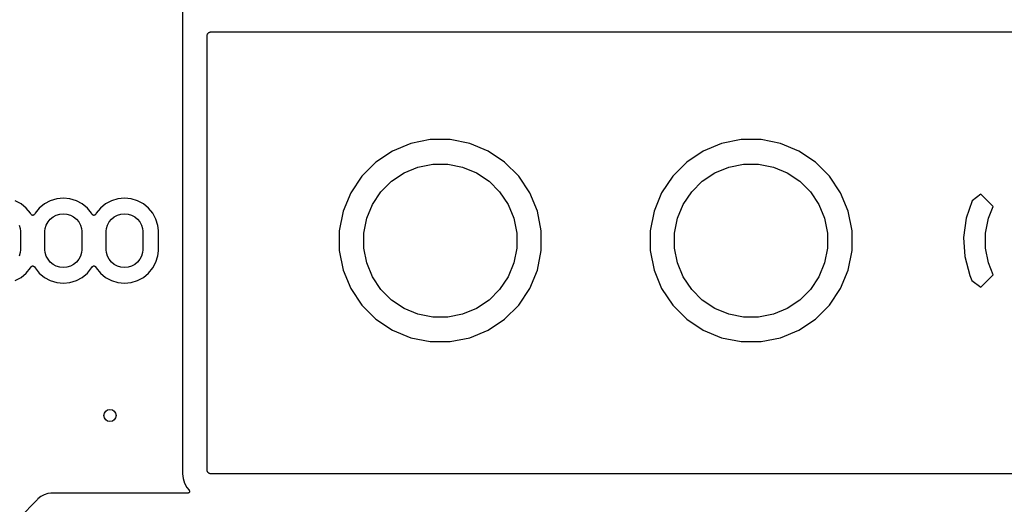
# Model space of a CAD drawing. Extents: x 1 to 139, y -76 to -1.
# Tile 8 of 20: x 18 to 50, y -54 to -38. Entities that reach past the tile are written whole.
import ezdxf

# ---------------------------------------------------------------- set-up
doc = ezdxf.new("R2010")
doc.units = 0
doc.header["$MEASUREMENT"] = 0
doc.layers.add('BLACK', color=7, linetype='CONTINUOUS')

msp = doc.modelspace()

# ---------------------------------------------------------------- linework, layer by layer
at = {"layer": 'BLACK', "linetype": 'CONTINUOUS'}
for p, q in [((23.33, -7.62312), (23.33, -53.3369)), ((24.1599, -38.9461), (24.1675, -38.9369)), ((24.1675, -38.9369), (24.1679, -38.9366)), ((24.1679, -38.9366), (24.1681, -38.9363)), ((24.1681, -38.9363), (24.1775, -38.9288)), ((24.1775, -38.9288), (24.1867, -38.9212)), ((24.1867, -38.9212), (24.1871, -38.921)), ((24.1871, -38.921), (24.1875, -38.9207)), ((24.1875, -38.9207), (24.1981, -38.9152)), ((24.1981, -38.9152), (24.2086, -38.9096)), ((24.2086, -38.9096), (24.209, -38.9095)), ((24.209, -38.9095), (24.2094, -38.9092)), ((24.2094, -38.9092), (24.2209, -38.9059)), ((24.2209, -38.9059), (24.2323, -38.9024)), ((24.2323, -38.9024), (24.2328, -38.9024)), ((24.2328, -38.9024), (24.2332, -38.9022)), ((24.2332, -38.9022), (24.2451, -38.9012)), ((24.2451, -38.9012), (24.257, -38.9)), ((24.257, -38.9), (59.6838, -38.9)), ((24.13, -39.0252), (24.1313, -39.0133)), ((24.13, -39.0261), (24.13, -39.0252)), ((24.13, -39.0261), (24.13, -39.0261)), ((24.13, -39.0261), (24.13, -39.0261)), ((24.13, -39.027), (24.13, -39.0261)), ((24.13, -53.213), (24.13, -39.027)), ((24.1313, -39.0133), (24.1326, -39.0015)), ((24.1326, -39.0015), (24.1327, -39.001)), ((24.1327, -39.001), (24.1328, -39.0006)), ((24.1328, -39.0006), (24.1364, -38.9892)), ((24.1364, -38.9892), (24.1399, -38.9778)), ((24.1399, -38.9778), (24.1401, -38.9774)), ((24.1401, -38.9774), (24.1403, -38.977)), ((24.1403, -38.977), (24.146, -38.9665)), ((24.146, -38.9665), (24.1517, -38.956)), ((24.1517, -38.956), (24.152, -38.9556)), ((24.152, -38.9556), (24.1522, -38.9552)), ((24.1522, -38.9552), (24.1599, -38.9461)), ((31.425, -42.42), (30.7874, -42.5468)), ((32.075, -42.42), (31.425, -42.42)), ((32.7126, -42.5468), (32.075, -42.42)), ((41.585, -42.42), (40.9474, -42.5468)), ((42.235, -42.42), (41.585, -42.42)), ((42.8726, -42.5468), (42.235, -42.42)), ((30.1869, -42.7956), (29.6464, -43.1567)), ((30.7874, -42.5468), (30.1869, -42.7956)), ((33.3131, -42.7956), (32.7126, -42.5468)), ((33.8536, -43.1567), (33.3131, -42.7956)), ((40.3469, -42.7956), (39.8064, -43.1567)), ((40.9474, -42.5468), (40.3469, -42.7956)), ((43.4731, -42.7956), (42.8726, -42.5468)), ((44.0136, -43.1567), (43.4731, -42.7956)), ((29.6464, -43.1567), (29.1867, -43.6164)), ((30.5658, -43.5045), (31.0208, -43.3161)), ((31.0208, -43.3161), (31.5038, -43.22)), ((31.5038, -43.22), (31.9962, -43.22)), ((31.9962, -43.22), (32.4792, -43.3161)), ((32.4792, -43.3161), (32.9342, -43.5045)), ((34.3133, -43.6164), (33.8536, -43.1567)), ((39.8064, -43.1567), (39.3467, -43.6164)), ((40.7258, -43.5045), (41.1808, -43.3161)), ((41.1808, -43.3161), (41.6638, -43.22)), ((41.6638, -43.22), (42.1562, -43.22)), ((42.1562, -43.22), (42.6392, -43.3161)), ((42.6392, -43.3161), (43.0942, -43.5045)), ((44.0247, -43.1678), (44.0136, -43.1567)), ((44.4733, -43.6164), (44.0247, -43.1678)), ((29.1867, -43.6164), (28.8256, -44.1569)), ((30.1563, -43.7781), (30.5658, -43.5045)), ((32.9342, -43.5045), (33.3437, -43.7781)), ((34.6744, -44.1569), (34.3133, -43.6164)), ((39.3467, -43.6164), (38.9856, -44.1569)), ((40.3163, -43.7781), (40.7258, -43.5045)), ((43.0942, -43.5045), (43.5037, -43.7781)), ((44.8344, -44.1569), (44.4733, -43.6164)), ((29.8081, -44.1263), (30.1563, -43.7781)), ((33.3437, -43.7781), (33.6919, -44.1263)), ((39.9681, -44.1263), (40.3163, -43.7781)), ((43.5037, -43.7781), (43.8519, -44.1263)), ((19.2128, -44.353), (19.0039, -44.4164)), ((19.43, -44.3316), (19.2128, -44.353)), ((19.6472, -44.353), (19.43, -44.3316)), ((19.8561, -44.4164), (19.6472, -44.353)), ((21.2128, -44.353), (21.0039, -44.4164)), ((21.43, -44.3316), (21.2128, -44.353)), ((21.6472, -44.353), (21.43, -44.3316)), ((21.8561, -44.4164), (21.6472, -44.353)), ((28.8256, -44.1569), (28.5768, -44.7574)), ((29.5345, -44.5358), (29.8081, -44.1263)), ((33.6919, -44.1263), (33.9655, -44.5358)), ((34.9232, -44.7574), (34.6744, -44.1569)), ((38.9856, -44.1569), (38.7368, -44.7574)), ((39.6945, -44.5358), (39.9681, -44.1263)), ((43.8519, -44.1263), (44.1255, -44.5358)), ((45.0832, -44.7574), (44.8344, -44.1569)), ((49.4171, -44.1985), (49.1331, -44.4169)), ((49.8252, -44.6066), (49.4171, -44.1985)), ((18.0486, -44.5193), (17.8561, -44.4164)), ((18.2173, -44.6577), (18.0486, -44.5193)), ((18.3557, -44.8264), (18.2173, -44.6577)), ((18.6427, -44.6577), (18.5043, -44.8265)), ((18.8114, -44.5193), (18.6427, -44.6577)), ((19.0039, -44.4164), (18.8114, -44.5193)), ((20.0486, -44.5193), (19.8561, -44.4164)), ((20.2173, -44.6577), (20.0486, -44.5193)), ((20.3557, -44.8264), (20.2173, -44.6577)), ((20.6427, -44.6577), (20.5043, -44.8265)), ((20.8114, -44.5193), (20.6427, -44.6577)), ((21.0039, -44.4164), (20.8114, -44.5193)), ((22.0486, -44.5193), (21.8561, -44.4164)), ((22.2173, -44.6577), (22.0486, -44.5193)), ((22.3557, -44.8264), (22.2173, -44.6577)), ((29.3461, -44.9908), (29.5345, -44.5358)), ((33.9655, -44.5358), (34.1539, -44.9908)), ((39.5061, -44.9908), (39.6945, -44.5358)), ((44.1255, -44.5358), (44.3139, -44.9908)), ((49.1331, -44.4169), (48.9387, -44.9892)), ((49.6661, -44.9908), (49.8252, -44.6066)), ((18.374, -44.8606), (18.3557, -44.8264)), ((18.3774, -44.8657), (18.374, -44.8606)), ((18.3807, -44.8707), (18.3774, -44.8657)), ((18.3808, -44.8708), (18.3807, -44.8707)), ((18.3809, -44.8709), (18.3808, -44.8708)), ((18.3853, -44.8754), (18.3809, -44.8709)), ((18.3894, -44.8795), (18.3853, -44.8754)), ((18.3895, -44.8796), (18.3894, -44.8795)), ((18.3896, -44.8797), (18.3895, -44.8796)), ((18.3947, -44.8831), (18.3896, -44.8797)), ((18.3997, -44.8865), (18.3947, -44.8831)), ((18.3998, -44.8865), (18.3997, -44.8865)), ((18.3999, -44.8866), (18.3998, -44.8865)), ((18.4055, -44.889), (18.3999, -44.8866)), ((18.4111, -44.8913), (18.4055, -44.889)), ((18.4112, -44.8913), (18.4111, -44.8913)), ((18.4114, -44.8914), (18.4112, -44.8913)), ((18.4173, -44.8926), (18.4114, -44.8914)), ((18.4232, -44.8938), (18.4173, -44.8926)), ((18.4234, -44.8938), (18.4232, -44.8938)), ((18.4235, -44.8939), (18.4234, -44.8938)), ((18.4296, -44.8939), (18.4235, -44.8939)), ((18.4356, -44.894), (18.4296, -44.8939)), ((18.4358, -44.8939), (18.4356, -44.894)), ((18.4359, -44.8939), (18.4358, -44.8939)), ((18.4418, -44.8928), (18.4359, -44.8939)), ((18.4478, -44.8917), (18.4418, -44.8928)), ((18.4479, -44.8916), (18.4478, -44.8917)), ((18.4481, -44.8916), (18.4479, -44.8916)), ((18.4537, -44.8893), (18.4481, -44.8916)), ((18.4593, -44.887), (18.4537, -44.8893)), ((18.4594, -44.887), (18.4593, -44.887)), ((18.4595, -44.8869), (18.4594, -44.887)), ((18.4646, -44.8836), (18.4595, -44.8869)), ((18.4697, -44.8803), (18.4646, -44.8836)), ((18.4698, -44.8802), (18.4697, -44.8803)), ((18.4699, -44.8801), (18.4698, -44.8802)), ((18.4743, -44.8758), (18.4699, -44.8801)), ((18.4786, -44.8716), (18.4743, -44.8758)), ((18.4787, -44.8714), (18.4786, -44.8715)), ((18.4786, -44.8715), (18.4786, -44.8716)), ((18.4822, -44.8663), (18.4787, -44.8714)), ((18.4856, -44.8614), (18.4822, -44.8663)), ((18.4857, -44.8612), (18.4856, -44.8614)), ((18.486, -44.8606), (18.4857, -44.8612)), ((18.4857, -44.8612), (18.4857, -44.8612)), ((18.4857, -44.8612), (18.4857, -44.8612)), ((18.5043, -44.8265), (18.486, -44.8606)), ((18.9287, -45.11), (19.0037, -45.0187)), ((19.0037, -45.0187), (19.095, -44.9437)), ((19.095, -44.9437), (19.1993, -44.888)), ((19.1993, -44.888), (19.3124, -44.8537)), ((19.3124, -44.8537), (19.43, -44.8421)), ((19.43, -44.8421), (19.5476, -44.8537)), ((19.5476, -44.8537), (19.6607, -44.888)), ((19.6607, -44.888), (19.765, -44.9437)), ((19.765, -44.9437), (19.8563, -45.0187)), ((19.8563, -45.0187), (19.9313, -45.11)), ((20.374, -44.8606), (20.3557, -44.8264)), ((20.3774, -44.8657), (20.374, -44.8606)), ((20.3807, -44.8707), (20.3774, -44.8657)), ((20.3808, -44.8708), (20.3807, -44.8707)), ((20.3809, -44.8709), (20.3808, -44.8708)), ((20.3853, -44.8754), (20.3809, -44.8709)), ((20.3894, -44.8795), (20.3853, -44.8754)), ((20.3895, -44.8796), (20.3894, -44.8795)), ((20.3896, -44.8797), (20.3895, -44.8796)), ((20.3947, -44.8831), (20.3896, -44.8797)), ((20.3997, -44.8865), (20.3947, -44.8831)), ((20.3998, -44.8865), (20.3997, -44.8865)), ((20.3999, -44.8866), (20.3998, -44.8865)), ((20.4055, -44.889), (20.3999, -44.8866)), ((20.4111, -44.8913), (20.4055, -44.889)), ((20.4112, -44.8913), (20.4111, -44.8913)), ((20.4114, -44.8914), (20.4112, -44.8913)), ((20.4173, -44.8926), (20.4114, -44.8914)), ((20.4232, -44.8938), (20.4173, -44.8926)), ((20.4234, -44.8938), (20.4232, -44.8938)), ((20.4235, -44.8939), (20.4234, -44.8938)), ((20.4296, -44.8939), (20.4235, -44.8939)), ((20.4356, -44.894), (20.4296, -44.8939)), ((20.4358, -44.8939), (20.4356, -44.894)), ((20.4359, -44.8939), (20.4358, -44.8939)), ((20.4418, -44.8928), (20.4359, -44.8939)), ((20.4478, -44.8917), (20.4418, -44.8928)), ((20.4479, -44.8916), (20.4478, -44.8917)), ((20.4481, -44.8916), (20.4479, -44.8916)), ((20.4537, -44.8893), (20.4481, -44.8916)), ((20.4593, -44.887), (20.4537, -44.8893)), ((20.4594, -44.887), (20.4593, -44.887)), ((20.4595, -44.8869), (20.4594, -44.887)), ((20.4646, -44.8836), (20.4595, -44.8869)), ((20.4697, -44.8803), (20.4646, -44.8836)), ((20.4698, -44.8802), (20.4697, -44.8803)), ((20.4699, -44.8801), (20.4698, -44.8802)), ((20.4743, -44.8758), (20.4699, -44.8801)), ((20.4786, -44.8716), (20.4743, -44.8758)), ((20.4787, -44.8714), (20.4786, -44.8715)), ((20.4786, -44.8715), (20.4786, -44.8716)), ((20.4822, -44.8663), (20.4787, -44.8714)), ((20.4856, -44.8614), (20.4822, -44.8663)), ((20.4857, -44.8612), (20.4856, -44.8614)), ((20.486, -44.8606), (20.4857, -44.8612)), ((20.4857, -44.8612), (20.4857, -44.8612)), ((20.4857, -44.8612), (20.4857, -44.8612)), ((20.5043, -44.8265), (20.486, -44.8606)), ((20.9287, -45.11), (21.0037, -45.0187)), ((21.0037, -45.0187), (21.095, -44.9437)), ((21.095, -44.9437), (21.1993, -44.888)), ((21.1993, -44.888), (21.3124, -44.8537)), ((21.3124, -44.8537), (21.43, -44.8421)), ((21.43, -44.8421), (21.5476, -44.8537)), ((21.5476, -44.8537), (21.6607, -44.888)), ((21.6607, -44.888), (21.765, -44.9437)), ((21.765, -44.9437), (21.8563, -45.0187)), ((21.8563, -45.0187), (21.9313, -45.11)), ((22.4586, -45.0189), (22.3557, -44.8264)), ((22.522, -45.2278), (22.4586, -45.0189)), ((28.5768, -44.7574), (28.45, -45.395)), ((29.25, -45.4738), (29.3461, -44.9908)), ((34.1539, -44.9908), (34.25, -45.4738)), ((35.05, -45.395), (34.9232, -44.7574)), ((38.7368, -44.7574), (38.61, -45.395)), ((39.41, -45.4738), (39.5061, -44.9908)), ((44.3139, -44.9908), (44.41, -45.4738)), ((45.21, -45.395), (45.0832, -44.7574)), ((48.9387, -44.9892), (48.8563, -45.6141)), ((49.57, -45.4738), (49.6661, -44.9908)), ((17.987, -45.2143), (18.0213, -45.3274)), ((18.0213, -45.3274), (18.03, -45.4155)), ((18.83, -45.4155), (18.8387, -45.3274)), ((18.8387, -45.3274), (18.873, -45.2143)), ((18.873, -45.2143), (18.9287, -45.11)), ((19.9313, -45.11), (19.987, -45.2143)), ((19.987, -45.2143), (20.0213, -45.3274)), ((20.0213, -45.3274), (20.03, -45.4155)), ((20.83, -45.4155), (20.8387, -45.3274)), ((20.8387, -45.3274), (20.873, -45.2143)), ((20.873, -45.2143), (20.9287, -45.11)), ((21.9313, -45.11), (21.987, -45.2143)), ((21.987, -45.2143), (22.0213, -45.3274)), ((22.0213, -45.3274), (22.03, -45.4155)), ((22.538, -45.3906), (22.522, -45.2278)), ((18.03, -45.4155), (18.03, -46.0245)), ((18.83, -46.0245), (18.83, -45.4155)), ((20.03, -45.4155), (20.03, -46.0245)), ((20.83, -46.0245), (20.83, -45.4155)), ((22.03, -45.4155), (22.03, -46.0245)), ((22.538, -46.0494), (22.538, -45.3906)), ((28.45, -45.395), (28.45, -46.045)), ((29.25, -45.9662), (29.25, -45.4738)), ((34.25, -45.4738), (34.25, -45.9662)), ((35.05, -46.045), (35.05, -45.395)), ((38.61, -45.395), (38.61, -46.045)), ((39.41, -45.9662), (39.41, -45.4738)), ((44.41, -45.4738), (44.41, -45.9662)), ((45.21, -46.045), (45.21, -45.395)), ((48.8563, -45.6141), (48.8974, -46.2432)), ((49.57, -45.9662), (49.57, -45.4738)), ((29.3461, -46.4492), (29.25, -45.9662)), ((34.25, -45.9662), (34.1539, -46.4492)), ((39.5061, -46.4492), (39.41, -45.9662)), ((44.41, -45.9662), (44.3139, -46.4492)), ((49.6661, -46.4492), (49.57, -45.9662)), ((18.0213, -46.1126), (17.987, -46.2257)), ((18.03, -46.0245), (18.0213, -46.1126)), ((18.8387, -46.1126), (18.83, -46.0245)), ((18.873, -46.2257), (18.8387, -46.1126)), ((18.9287, -46.33), (18.873, -46.2257)), ((19.0037, -46.4213), (18.9287, -46.33)), ((19.9313, -46.33), (19.8563, -46.4213)), ((19.987, -46.2257), (19.9313, -46.33)), ((20.0213, -46.1126), (19.987, -46.2257)), ((20.03, -46.0245), (20.0213, -46.1126)), ((20.8387, -46.1126), (20.83, -46.0245)), ((20.873, -46.2257), (20.8387, -46.1126)), ((20.9287, -46.33), (20.873, -46.2257)), ((21.0037, -46.4213), (20.9287, -46.33)), ((21.9313, -46.33), (21.8563, -46.4213)), ((21.987, -46.2257), (21.9313, -46.33)), ((22.0213, -46.1126), (21.987, -46.2257)), ((22.03, -46.0245), (22.0213, -46.1126)), ((22.4586, -46.4211), (22.522, -46.2122)), ((22.522, -46.2122), (22.538, -46.0494)), ((28.45, -46.045), (28.5768, -46.6826)), ((34.9232, -46.6826), (35.05, -46.045)), ((38.61, -46.045), (38.7368, -46.6826)), ((45.0832, -46.6826), (45.21, -46.045)), ((48.8974, -46.2432), (49.0615, -46.8561)), ((18.2173, -46.7823), (18.3557, -46.6136)), ((18.3557, -46.6136), (18.374, -46.5794)), ((18.374, -46.5794), (18.3743, -46.5788)), ((18.3743, -46.5788), (18.3744, -46.5786)), ((18.3743, -46.5788), (18.3743, -46.5788)), ((18.3743, -46.5788), (18.3743, -46.5788)), ((18.3744, -46.5786), (18.3778, -46.5737)), ((18.3778, -46.5737), (18.3813, -46.5686)), ((18.3813, -46.5686), (18.3814, -46.5685)), ((18.3814, -46.5684), (18.3857, -46.5643)), ((18.3814, -46.5685), (18.3814, -46.5684)), ((18.3857, -46.5643), (18.3901, -46.5599)), ((18.3901, -46.5599), (18.3902, -46.5598)), ((18.3902, -46.5598), (18.3903, -46.5597)), ((18.3903, -46.5597), (18.3954, -46.5564)), ((18.3954, -46.5564), (18.4005, -46.5531)), ((18.4005, -46.5531), (18.4006, -46.553)), ((18.4006, -46.553), (18.4007, -46.553)), ((18.4007, -46.553), (18.4064, -46.5507)), ((18.4064, -46.5507), (18.4119, -46.5484)), ((18.4119, -46.5484), (18.4121, -46.5484)), ((18.4121, -46.5484), (18.4122, -46.5483)), ((18.4122, -46.5483), (18.4181, -46.5472)), ((18.4181, -46.5472), (18.4241, -46.5461)), ((18.4241, -46.5461), (18.4242, -46.5461)), ((18.4242, -46.5461), (18.4244, -46.546)), ((18.4244, -46.546), (18.4303, -46.5461)), ((18.4303, -46.5461), (18.4365, -46.5461)), ((18.4365, -46.5461), (18.4366, -46.5462)), ((18.4366, -46.5462), (18.4368, -46.5462)), ((18.4368, -46.5462), (18.4425, -46.5473)), ((18.4425, -46.5473), (18.4486, -46.5486)), ((18.4486, -46.5486), (18.4488, -46.5486)), ((18.4488, -46.5486), (18.4489, -46.5487)), ((18.4489, -46.5487), (18.4543, -46.551)), ((18.4543, -46.551), (18.4601, -46.5534)), ((18.4601, -46.5534), (18.4602, -46.5535)), ((18.4602, -46.5535), (18.4603, -46.5535)), ((18.4603, -46.5535), (18.4652, -46.5568)), ((18.4652, -46.5568), (18.4704, -46.5603)), ((18.4704, -46.5603), (18.4705, -46.5604)), ((18.4705, -46.5604), (18.4706, -46.5605)), ((18.4706, -46.5605), (18.4747, -46.5646)), ((18.4747, -46.5646), (18.4791, -46.5691)), ((18.4791, -46.5691), (18.4792, -46.5692)), ((18.4792, -46.5692), (18.4793, -46.5693)), ((18.4793, -46.5693), (18.4825, -46.5742)), ((18.4825, -46.5742), (18.486, -46.5794)), ((18.486, -46.5794), (18.5043, -46.6136)), ((18.5043, -46.6136), (18.6427, -46.7823)), ((19.095, -46.4963), (19.0037, -46.4213)), ((19.1993, -46.552), (19.095, -46.4963)), ((19.3124, -46.5863), (19.1993, -46.552)), ((19.43, -46.5979), (19.3124, -46.5863)), ((19.5476, -46.5863), (19.43, -46.5979)), ((19.6607, -46.552), (19.5476, -46.5863)), ((19.765, -46.4963), (19.6607, -46.552)), ((19.8563, -46.4213), (19.765, -46.4963)), ((20.2173, -46.7823), (20.3557, -46.6136)), ((20.3557, -46.6136), (20.374, -46.5794)), ((20.374, -46.5794), (20.3743, -46.5788)), ((20.3743, -46.5788), (20.3744, -46.5786)), ((20.3743, -46.5788), (20.3743, -46.5788)), ((20.3743, -46.5788), (20.3743, -46.5788)), ((20.3744, -46.5786), (20.3778, -46.5737)), ((20.3778, -46.5737), (20.3813, -46.5686)), ((20.3813, -46.5686), (20.3814, -46.5685)), ((20.3814, -46.5684), (20.3857, -46.5643)), ((20.3814, -46.5685), (20.3814, -46.5684)), ((20.3857, -46.5643), (20.3901, -46.5599)), ((20.3901, -46.5599), (20.3902, -46.5598)), ((20.3902, -46.5598), (20.3903, -46.5597)), ((20.3903, -46.5597), (20.3954, -46.5564)), ((20.3954, -46.5564), (20.4005, -46.5531)), ((20.4005, -46.5531), (20.4006, -46.553)), ((20.4006, -46.553), (20.4007, -46.553)), ((20.4007, -46.553), (20.4064, -46.5507)), ((20.4064, -46.5507), (20.4119, -46.5484)), ((20.4119, -46.5484), (20.4121, -46.5484)), ((20.4121, -46.5484), (20.4122, -46.5483)), ((20.4122, -46.5483), (20.4181, -46.5472)), ((20.4181, -46.5472), (20.4241, -46.5461)), ((20.4241, -46.5461), (20.4242, -46.5461)), ((20.4242, -46.5461), (20.4244, -46.546)), ((20.4244, -46.546), (20.4303, -46.5461)), ((20.4303, -46.5461), (20.4365, -46.5461)), ((20.4365, -46.5461), (20.4366, -46.5462)), ((20.4366, -46.5462), (20.4368, -46.5462)), ((20.4368, -46.5462), (20.4425, -46.5473)), ((20.4425, -46.5473), (20.4486, -46.5486)), ((20.4486, -46.5486), (20.4488, -46.5486)), ((20.4488, -46.5486), (20.4489, -46.5487)), ((20.4489, -46.5487), (20.4543, -46.551)), ((20.4543, -46.551), (20.4601, -46.5534)), ((20.4601, -46.5534), (20.4602, -46.5535)), ((20.4602, -46.5535), (20.4603, -46.5535)), ((20.4603, -46.5535), (20.4652, -46.5568)), ((20.4652, -46.5568), (20.4704, -46.5603)), ((20.4704, -46.5603), (20.4705, -46.5604)), ((20.4705, -46.5604), (20.4706, -46.5605)), ((20.4706, -46.5605), (20.4747, -46.5646)), ((20.4747, -46.5646), (20.4791, -46.5691)), ((20.4791, -46.5691), (20.4792, -46.5692)), ((20.4792, -46.5692), (20.4793, -46.5693)), ((20.4793, -46.5693), (20.4825, -46.5742)), ((20.4825, -46.5742), (20.486, -46.5794)), ((20.486, -46.5794), (20.5043, -46.6136)), ((20.5043, -46.6136), (20.6427, -46.7823)), ((21.095, -46.4963), (21.0037, -46.4213)), ((21.1993, -46.552), (21.095, -46.4963)), ((21.3124, -46.5863), (21.1993, -46.552)), ((21.43, -46.5979), (21.3124, -46.5863)), ((21.5476, -46.5863), (21.43, -46.5979)), ((21.6607, -46.552), (21.5476, -46.5863)), ((21.765, -46.4963), (21.6607, -46.552)), ((21.8563, -46.4213), (21.765, -46.4963)), ((22.2173, -46.7823), (22.3557, -46.6136)), ((22.3557, -46.6136), (22.4586, -46.4211)), ((29.5345, -46.9042), (29.3461, -46.4492)), ((34.1539, -46.4492), (33.9655, -46.9042)), ((39.6945, -46.9042), (39.5061, -46.4492)), ((44.3139, -46.4492), (44.1255, -46.9042)), ((49.8252, -46.8334), (49.6661, -46.4492)), ((17.8561, -47.0236), (18.0486, -46.9207)), ((18.0486, -46.9207), (18.2173, -46.7823)), ((18.6427, -46.7823), (18.8114, -46.9207)), ((18.8114, -46.9207), (19.0039, -47.0236)), ((19.8561, -47.0236), (20.0486, -46.9207)), ((20.0486, -46.9207), (20.2173, -46.7823)), ((20.6427, -46.7823), (20.8114, -46.9207)), ((20.8114, -46.9207), (21.0039, -47.0236)), ((21.8561, -47.0236), (22.0486, -46.9207)), ((22.0486, -46.9207), (22.2173, -46.7823)), ((28.5768, -46.6826), (28.8256, -47.2831)), ((29.8081, -47.3137), (29.5345, -46.9042)), ((33.9655, -46.9042), (33.6919, -47.3137)), ((34.6744, -47.2831), (34.9232, -46.6826)), ((38.7368, -46.6826), (38.9856, -47.2831)), ((39.9681, -47.3137), (39.6945, -46.9042)), ((44.1255, -46.9042), (43.8519, -47.3137)), ((44.8344, -47.2831), (45.0832, -46.6826)), ((49.0615, -46.8561), (49.1295, -47.0204)), ((49.4171, -47.2415), (49.8252, -46.8334)), ((19.0039, -47.0236), (19.2128, -47.087)), ((19.2128, -47.087), (19.43, -47.1084)), ((19.43, -47.1084), (19.6472, -47.087)), ((19.6472, -47.087), (19.8561, -47.0236)), ((21.0039, -47.0236), (21.2128, -47.087)), ((21.2128, -47.087), (21.43, -47.1084)), ((21.43, -47.1084), (21.6472, -47.087)), ((21.6472, -47.087), (21.8561, -47.0236)), ((28.8256, -47.2831), (29.1867, -47.8236)), ((34.3133, -47.8236), (34.6744, -47.2831)), ((38.9856, -47.2831), (39.3467, -47.8236)), ((44.4733, -47.8236), (44.8344, -47.2831)), ((49.1295, -47.0204), (49.4171, -47.2415)), ((30.1563, -47.6619), (29.8081, -47.3137)), ((33.6919, -47.3137), (33.3437, -47.6619)), ((40.3163, -47.6619), (39.9681, -47.3137)), ((43.8519, -47.3137), (43.5037, -47.6619)), ((29.1867, -47.8236), (29.6464, -48.2833)), ((30.5658, -47.9355), (30.1563, -47.6619)), ((31.0208, -48.1239), (30.5658, -47.9355)), ((32.9342, -47.9355), (32.4792, -48.1239)), ((33.3437, -47.6619), (32.9342, -47.9355)), ((33.8536, -48.2833), (34.3133, -47.8236)), ((39.3467, -47.8236), (39.8064, -48.2833)), ((40.7258, -47.9355), (40.3163, -47.6619)), ((41.1808, -48.1239), (40.7258, -47.9355)), ((43.0942, -47.9355), (42.6392, -48.1239)), ((43.5037, -47.6619), (43.0942, -47.9355)), ((44.0247, -48.2722), (44.4733, -47.8236)), ((31.5038, -48.22), (31.0208, -48.1239)), ((31.9962, -48.22), (31.5038, -48.22)), ((32.4792, -48.1239), (31.9962, -48.22)), ((41.6638, -48.22), (41.1808, -48.1239)), ((42.1562, -48.22), (41.6638, -48.22)), ((42.6392, -48.1239), (42.1562, -48.22)), ((44.0136, -48.2833), (44.0247, -48.2722)), ((29.6464, -48.2833), (30.1869, -48.6444)), ((33.3131, -48.6444), (33.8536, -48.2833)), ((39.8064, -48.2833), (40.3469, -48.6444)), ((43.4731, -48.6444), (44.0136, -48.2833)), ((30.1869, -48.6444), (30.7874, -48.8932)), ((30.7874, -48.8932), (31.425, -49.02)), ((32.075, -49.02), (32.7126, -48.8932)), ((32.7126, -48.8932), (33.3131, -48.6444)), ((40.3469, -48.6444), (40.9474, -48.8932)), ((40.9474, -48.8932), (41.585, -49.02)), ((42.235, -49.02), (42.8726, -48.8932)), ((42.8726, -48.8932), (43.4731, -48.6444)), ((31.425, -49.02), (32.075, -49.02)), ((41.585, -49.02), (42.235, -49.02)), ((23.33, -53.3369), (23.3457, -53.496)), ((24.1312, -53.2249), (24.13, -53.213)), ((24.1322, -53.2368), (24.1312, -53.2249)), ((24.1324, -53.2372), (24.1322, -53.2368)), ((24.1324, -53.2377), (24.1324, -53.2372)), ((24.1359, -53.2491), (24.1324, -53.2377)), ((24.1392, -53.2606), (24.1359, -53.2491)), ((24.1395, -53.261), (24.1392, -53.2606)), ((24.1396, -53.2614), (24.1395, -53.261)), ((24.1452, -53.2719), (24.1396, -53.2614)), ((24.1507, -53.2825), (24.1452, -53.2719)), ((24.151, -53.2829), (24.1507, -53.2825)), ((24.1512, -53.2833), (24.151, -53.2829)), ((24.1588, -53.2925), (24.1512, -53.2833)), ((24.1663, -53.3019), (24.1588, -53.2925)), ((24.1666, -53.3021), (24.1663, -53.3019)), ((24.1669, -53.3025), (24.1666, -53.3021)), ((24.1761, -53.3101), (24.1669, -53.3025)), ((24.1852, -53.3178), (24.1761, -53.3101)), ((24.1856, -53.318), (24.1852, -53.3178)), ((24.186, -53.3183), (24.1856, -53.318)), ((24.1965, -53.324), (24.186, -53.3183)), ((24.207, -53.3297), (24.1965, -53.324)), ((24.2074, -53.3299), (24.207, -53.3297)), ((24.2078, -53.3301), (24.2074, -53.3299)), ((24.2192, -53.3336), (24.2078, -53.3301)), ((24.2306, -53.3372), (24.2192, -53.3336)), ((24.231, -53.3373), (24.2306, -53.3372)), ((24.2315, -53.3374), (24.231, -53.3373)), ((24.2433, -53.3387), (24.2315, -53.3374)), ((24.2552, -53.34), (24.2433, -53.3387)), ((24.2561, -53.34), (24.2552, -53.34)), ((24.257, -53.34), (24.2561, -53.34)), ((24.2561, -53.34), (24.2561, -53.34)), ((24.2561, -53.34), (24.2561, -53.34)), ((138.303, -53.34), (24.257, -53.34)), ((23.3457, -53.496), (23.3912, -53.646)), ((23.3912, -53.646), (23.4651, -53.7843)), ((18.8066, -54.0224), (18.6966, -54.0811)), ((18.9259, -53.9862), (18.8066, -54.0224)), ((19.022, -53.9767), (18.9259, -53.9862)), ((19.05, -53.9739), (19.022, -53.9767)), ((19.078, -53.9767), (19.05, -53.9739)), ((19.0807, -53.9767), (19.078, -53.9767)), ((19.0833, -53.977), (19.0807, -53.9767)), ((19.0842, -53.977), (19.0833, -53.977)), ((23.489, -53.977), (19.0842, -53.977)), ((23.4651, -53.7843), (23.5381, -53.8732)), ((23.4919, -53.9767), (23.489, -53.977)), ((23.4949, -53.9767), (23.4919, -53.9767)), ((23.4981, -53.9761), (23.4949, -53.9767)), ((23.5013, -53.9758), (23.4981, -53.9761)), ((23.5042, -53.9749), (23.5013, -53.9758)), ((23.5071, -53.9744), (23.5042, -53.9749)), ((23.5101, -53.9731), (23.5071, -53.9744)), ((23.5132, -53.9722), (23.5101, -53.9731)), ((23.5158, -53.9708), (23.5132, -53.9722)), ((23.5186, -53.9697), (23.5158, -53.9708)), ((23.5213, -53.9679), (23.5186, -53.9697)), ((23.5241, -53.9664), (23.5213, -53.9679)), ((23.5264, -53.9645), (23.5241, -53.9664)), ((23.5289, -53.9629), (23.5264, -53.9645)), ((23.5312, -53.9606), (23.5289, -53.9629)), ((23.5337, -53.9586), (23.5312, -53.9606)), ((23.5356, -53.9563), (23.5337, -53.9586)), ((23.5377, -53.9542), (23.5356, -53.9563)), ((23.5396, -53.9515), (23.5377, -53.9542)), ((23.5381, -53.8732), (23.5386, -53.8739)), ((23.5386, -53.8739), (23.5402, -53.8764)), ((23.5416, -53.949), (23.5396, -53.9515)), ((23.5402, -53.8764), (23.5421, -53.8787)), ((23.543, -53.9464), (23.5416, -53.949)), ((23.5421, -53.8787), (23.5436, -53.8816)), ((23.5447, -53.9439), (23.543, -53.9464)), ((23.5436, -53.8816), (23.5454, -53.8843)), ((23.546, -53.9409), (23.5447, -53.9439)), ((23.5454, -53.8843), (23.5465, -53.8871)), ((23.5475, -53.9381), (23.546, -53.9409)), ((23.5465, -53.8871), (23.5479, -53.8897)), ((23.5484, -53.9353), (23.5475, -53.9381)), ((23.5479, -53.8897), (23.5488, -53.8928)), ((23.5496, -53.9325), (23.5484, -53.9353)), ((23.5488, -53.8928), (23.55, -53.8958)), ((23.5502, -53.9293), (23.5496, -53.9325)), ((23.55, -53.8958), (23.5505, -53.8987)), ((23.5512, -53.9263), (23.5502, -53.9293)), ((23.5505, -53.8987), (23.5514, -53.9016)), ((23.5515, -53.9233), (23.5512, -53.9263)), ((23.5514, -53.9016), (23.5516, -53.9048)), ((23.5521, -53.9204), (23.5515, -53.9233)), ((23.5516, -53.9048), (23.5522, -53.908)), ((23.5525, -53.9139), (23.5521, -53.9171)), ((23.5521, -53.9171), (23.5521, -53.9204)), ((23.5522, -53.908), (23.5522, -53.911)), ((23.5522, -53.911), (23.5525, -53.9139)), ((18.5782, -54.1866), (17.9916, -54.7732)), ((18.5799, -54.1845), (18.5782, -54.1866)), ((18.5818, -54.1827), (18.5799, -54.1845)), ((18.5824, -54.182), (18.5818, -54.1827)), ((18.6002, -54.1602), (18.5824, -54.182)), ((18.6966, -54.0811), (18.6002, -54.1602))]:
    msp.add_line(p, q, dxfattribs=at)
at = {"layer": 'BLACK'}
msp.add_circle((20.955, -51.435), 0.2, dxfattribs=at)

doc.saveas('drawing.dxf')
